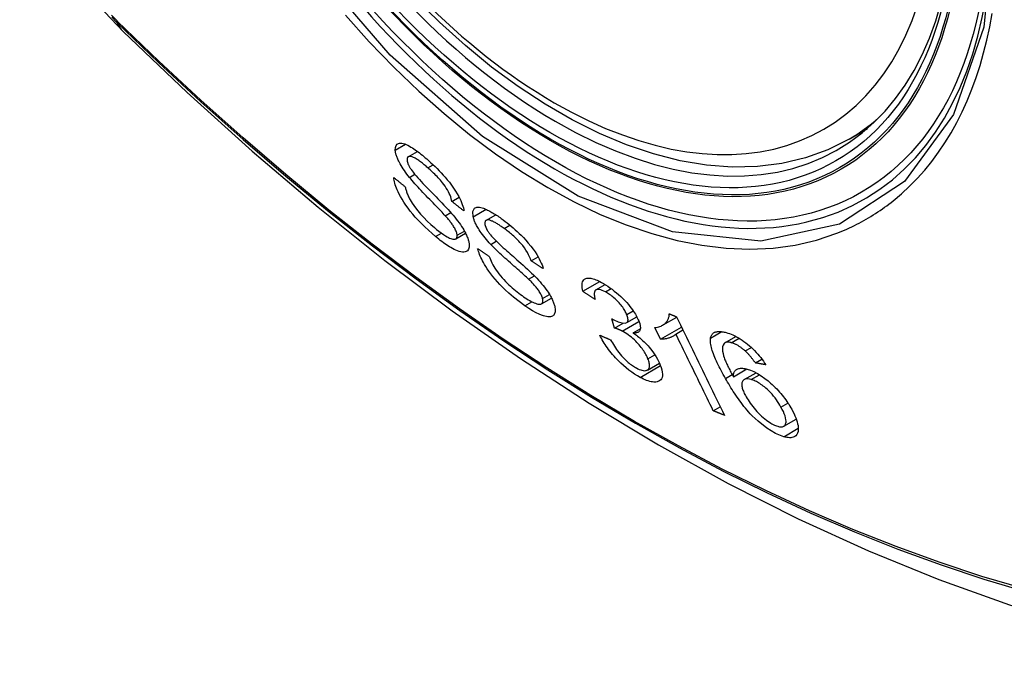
# Model space of a CAD drawing. Header units: inches. Extents: x 327.4 to 387.5, y 121.2 to 187.
# Tile 2 of 67: x 376.712 to 377.263, y 136.198 to 136.555. Entities that reach past the tile are written whole.
import ezdxf

# ---------------------------------------------------------------- set-up
doc = ezdxf.new("R2010")
doc.units = ezdxf.units.IN
doc.header["$MEASUREMENT"] = 0
doc.layers.add('Visible Edges(ANSI)', color=7, linetype='Continuous', lineweight=25)
doc.layers.add('Visible Tangent Edges(ANSI)', color=7, linetype='Continuous', lineweight=25)

msp = doc.modelspace()

# ---------------------------------------------------------------- linework, layer by layer
at = {"layer": 'Visible Edges(ANSI)'}
for p, q in [((377.1762, 136.48837), (377.18647, 136.4943)), ((376.92961, 136.4785), (376.93477, 136.48148)), ((376.95408, 136.45348), (376.95814, 136.45583)), ((376.95029, 136.44554), (376.95341, 136.44734)), ((376.97311, 136.44293), (376.97857, 136.44608)), ((376.95622, 136.43259), (376.96169, 136.43575)), ((376.99841, 136.42027), (377.00227, 136.4225)), ((376.99691, 136.41007), (377.00017, 136.41195)), ((377.02734, 136.40325), (377.03677, 136.40869)), ((377.03464, 136.404), (377.03983, 136.40699)), ((377.00413, 136.39625), (377.00976, 136.3995)), ((377.04506, 136.38273), (377.04348, 136.38794)), ((377.05182, 136.38572), (377.0575, 136.389)), ((377.07189, 136.38427), (377.07979, 136.38883)), ((377.04506, 136.38273), (377.0498, 136.38547)), ((377.05552, 136.37995), (377.05942, 136.3822)), ((377.07073, 136.37642), (377.06753, 136.38293)), ((377.07073, 136.37642), (377.08252, 136.38322)), ((377.0793, 136.37937), (377.08327, 136.38167)), ((377.10679, 136.37447), (377.11295, 136.37803)), ((377.11812, 136.36988), (377.12153, 136.37185)), ((377.12382, 136.3632), (377.12743, 136.36528)), ((377.06341, 136.35923), (377.07011, 136.3631)), ((377.1115, 136.35548), (377.11902, 136.35982)), ((377.11751, 136.35388), (377.12417, 136.35772)), ((377.10025, 136.33645), (377.10416, 136.33871)), ((377.13965, 136.32781), (377.14665, 136.33185))]:
    msp.add_line(p, q, dxfattribs=at)
at = {"layer": 'Visible Edges(ANSI)', "flags": 128}
for points in [[(376.71234, 136.64871), (376.71657, 136.63442), (376.72172, 136.6207), (376.7277, 136.60749), (376.7345, 136.59477), (376.74212, 136.58252), (376.75056, 136.57073), (376.75987, 136.55942), (376.77013, 136.5486)], [(377.1762, 136.48837), (377.16433, 136.48243), (377.15177, 136.47789), (377.1386, 136.47475), (377.12493, 136.47304), (377.11084, 136.47274), (377.09641, 136.47383), (377.0817, 136.47629), (377.06678, 136.48007), (377.05171, 136.48515), (377.03656, 136.4915), (377.02138, 136.49906), (377.00623, 136.50781), (376.99118, 136.51769), (376.97628, 136.52865), (376.96159, 136.54066), (376.94717, 136.55365), (376.93309, 136.56755)], [(376.77013, 136.5486), (376.80594, 136.51445), (376.84231, 136.48168), (376.87919, 136.45036), (376.91653, 136.42055), (376.9543, 136.39229), (376.99243, 136.36563), (377.03089, 136.34062), (377.06962, 136.31732), (377.10859, 136.29576), (377.14776, 136.27601), (377.18707, 136.2581), (377.22648, 136.24209), (377.26596, 136.22803), (377.30545, 136.21596), (377.34492, 136.20595), (377.3843, 136.19804)], [(376.92239, 136.48223), (376.92245, 136.48371), (376.92285, 136.48486), (376.92347, 136.48559), (376.92415, 136.48596), (376.92474, 136.48611), (376.92537, 136.48615), (376.92607, 136.48609), (376.92683, 136.48592), (376.92766, 136.48565), (376.92853, 136.4853), (376.9294, 136.48488), (376.93028, 136.48441), (376.93115, 136.48391), (376.93199, 136.48339), (376.93279, 136.48286), (376.93357, 136.48233), (376.93435, 136.48178), (376.93514, 136.4812), (376.93594, 136.48059), (376.93674, 136.47996), (376.93755, 136.47931), (376.93836, 136.47864), (376.93918, 136.47795), (376.94, 136.47725)], [(376.93032, 136.46695), (376.92958, 136.46789), (376.92885, 136.46883), (376.92815, 136.46978), (376.92747, 136.47074), (376.92682, 136.47169), (376.92621, 136.47264), (376.92563, 136.47358), (376.92513, 136.47445), (376.9247, 136.47524), (376.92433, 136.47596), (376.92402, 136.4766), (376.92377, 136.47718), (376.92355, 136.47768), (376.92337, 136.47816), (376.9232, 136.47862), (376.92305, 136.47906), (376.92291, 136.4795), (376.92279, 136.47992), (376.92268, 136.48034), (376.9226, 136.48074), (376.92252, 136.48113), (376.92247, 136.4815), (376.92242, 136.48187), (376.92239, 136.48223)], [(376.94061, 136.4723), (376.9401, 136.47274), (376.93958, 136.47318), (376.93907, 136.47361), (376.93856, 136.47404), (376.93805, 136.47445), (376.93754, 136.47486), (376.93703, 136.47525), (376.93653, 136.47564), (376.93603, 136.47601), (376.93553, 136.47637), (376.93504, 136.47671), (376.93455, 136.47703), (376.93407, 136.47734), (376.9336, 136.47762), (376.93313, 136.47788), (376.93257, 136.47815), (376.93193, 136.47841), (376.93125, 136.4786), (376.93056, 136.4787), (376.92996, 136.47864), (376.92949, 136.47842), (376.92916, 136.47803), (376.92899, 136.47748), (376.92897, 136.47677)], [(376.92897, 136.47677), (376.92899, 136.4766), (376.92901, 136.47642), (376.92903, 136.47624), (376.92907, 136.47605), (376.92911, 136.47586), (376.92915, 136.47566), (376.92921, 136.47545), (376.92927, 136.47524), (376.92934, 136.47503), (376.92942, 136.47481), (376.9295, 136.47459), (376.92959, 136.47436), (376.92969, 136.47413), (376.9298, 136.47389), (376.92992, 136.47365), (376.93004, 136.47341), (376.93016, 136.47316), (376.9303, 136.47291), (376.93044, 136.47266), (376.93059, 136.47241), (376.93074, 136.47216), (376.9309, 136.4719), (376.93106, 136.47164), (376.93123, 136.47138)], [(376.94, 136.47725), (376.94116, 136.47622), (376.94232, 136.47517), (376.94347, 136.47409), (376.94463, 136.47298), (376.94578, 136.47185), (376.94692, 136.47068), (376.94805, 136.4695), (376.94917, 136.46828), (376.95028, 136.46703), (376.95143, 136.46567), (376.95263, 136.4642), (376.95384, 136.46263), (376.95504, 136.46096), (376.95614, 136.45929), (376.95708, 136.45775), (376.95787, 136.45635), (376.95852, 136.45508), (376.95905, 136.45394), (376.95951, 136.45287), (376.95989, 136.45184), (376.96021, 136.45086), (376.96046, 136.44993), (376.96065, 136.44903), (376.96078, 136.44818)], [(376.93123, 136.47138), (376.93177, 136.47063), (376.93243, 136.46978), (376.9332, 136.46884), (376.93406, 136.46783), (376.93499, 136.46677), (376.93596, 136.4657), (376.93694, 136.46464), (376.93789, 136.46362), (376.93882, 136.46264), (376.93972, 136.46169), (376.94061, 136.46077), (376.9415, 136.45985), (376.9424, 136.45893), (376.94331, 136.458), (376.94425, 136.45704), (376.94522, 136.45604), (376.94624, 136.45499), (376.94731, 136.45389), (376.94843, 136.45271), (376.9496, 136.45149), (376.95076, 136.45025), (376.9519, 136.44903), (376.95296, 136.44786), (376.95391, 136.44677)], [(376.95408, 136.45348), (376.95391, 136.45428), (376.95368, 136.45512), (376.95339, 136.45601), (376.95304, 136.45693), (376.95262, 136.4579), (376.95212, 136.4589), (376.95156, 136.45992), (376.95092, 136.46098), (376.95022, 136.46203), (376.94953, 136.463), (376.94886, 136.46388), (376.94823, 136.46466), (376.94763, 136.46537), (376.94702, 136.46606), (376.9464, 136.46674), (376.94577, 136.46742), (376.94513, 136.46807), (376.94448, 136.46872), (376.94384, 136.46935), (376.9432, 136.46996), (376.94255, 136.47056), (376.9419, 136.47115), (376.94125, 136.47173), (376.94061, 136.4723)], [(376.94492, 136.43389), (376.94294, 136.43559), (376.94096, 136.43737), (376.93898, 136.43922), (376.93703, 136.44113), (376.93521, 136.44302), (376.9336, 136.44478), (376.93216, 136.44645), (376.9308, 136.4481), (376.92951, 136.44978), (376.92829, 136.45147), (376.92716, 136.45316), (376.92616, 136.45476), (376.92531, 136.45625), (376.92458, 136.45761), (376.92398, 136.45883), (376.92349, 136.45991), (376.92308, 136.4609), (376.92271, 136.46185), (376.9224, 136.46277), (376.92213, 136.46366), (376.9219, 136.46452), (376.92173, 136.46535), (376.92159, 136.46614), (376.9215, 136.46691)], [(376.9215, 136.46691), (376.92177, 136.46669), (376.92204, 136.46647), (376.92231, 136.46625), (376.92258, 136.46603), (376.92285, 136.46581), (376.92312, 136.46559), (376.92339, 136.46537), (376.92366, 136.46515), (376.92393, 136.46493), (376.9242, 136.46471), (376.92448, 136.46449), (376.92475, 136.46427), (376.92502, 136.46405), (376.92529, 136.46383), (376.92556, 136.46361), (376.92583, 136.4634), (376.9261, 136.46318), (376.92637, 136.46296), (376.92664, 136.46274), (376.92692, 136.46252), (376.92719, 136.4623), (376.92746, 136.46208), (376.92773, 136.46186), (376.928, 136.46164)], [(376.95029, 136.44554), (376.94978, 136.4461), (376.94919, 136.44674), (376.94854, 136.44744), (376.94782, 136.44819), (376.94705, 136.449), (376.94623, 136.44985), (376.94536, 136.45075), (376.94447, 136.45167), (376.94354, 136.45263), (376.9426, 136.4536), (376.94164, 136.45459), (376.94068, 136.45559), (376.93971, 136.45659), (376.93875, 136.45759), (376.93781, 136.45858), (376.93689, 136.45956), (376.936, 136.46051), (376.93514, 136.46144), (376.93427, 136.46238), (376.93341, 136.46333), (376.93258, 136.46428), (376.93177, 136.46521), (376.93102, 136.4661), (376.93032, 136.46695)], [(376.928, 136.46164), (376.9281, 136.46119), (376.9282, 136.46073), (376.92832, 136.46026), (376.92845, 136.45978), (376.9286, 136.45929), (376.92876, 136.45879), (376.92893, 136.45828), (376.92913, 136.45776), (376.92934, 136.45723), (376.92957, 136.45669), (376.92982, 136.45614), (376.93009, 136.45558), (376.93038, 136.455), (376.93073, 136.45436), (376.93121, 136.45353), (376.93185, 136.45252), (376.93268, 136.4513), (376.93372, 136.4499), (376.93501, 136.44827), (376.93656, 136.44645), (376.93835, 136.44449), (376.9403, 136.44252), (376.94226, 136.44067), (376.94425, 136.43893)], [(376.96078, 136.44818), (376.9605, 136.4484), (376.96022, 136.44862), (376.95994, 136.44884), (376.95966, 136.44906), (376.95938, 136.44928), (376.9591, 136.4495), (376.95883, 136.44972), (376.95855, 136.44995), (376.95827, 136.45017), (376.95799, 136.45039), (376.95771, 136.45061), (376.95743, 136.45083), (376.95715, 136.45105), (376.95687, 136.45127), (376.95659, 136.45149), (376.95631, 136.45171), (376.95603, 136.45193), (376.95575, 136.45215), (376.95547, 136.45237), (376.9552, 136.45259), (376.95492, 136.45282), (376.95464, 136.45304), (376.95436, 136.45326), (376.95408, 136.45348)], [(376.95391, 136.44677), (376.95478, 136.44575), (376.95563, 136.44471), (376.95646, 136.44367), (376.95727, 136.44263), (376.95805, 136.44158), (376.95879, 136.44053), (376.9595, 136.43949), (376.96014, 136.4385), (376.96069, 136.43758), (376.96117, 136.43674), (376.96158, 136.43598), (376.96192, 136.43529), (376.96222, 136.43467), (376.96246, 136.4341), (376.96269, 136.43356), (376.96289, 136.43304), (376.96307, 136.43253), (376.96322, 136.43203), (376.96336, 136.43155), (376.96348, 136.43108), (376.96358, 136.43062), (376.96365, 136.43018), (376.96371, 136.42976), (376.96376, 136.42934)], [(376.96596, 136.44494), (376.96574, 136.44792), (376.96668, 136.44976), (376.96792, 136.45033), (376.96869, 136.45039), (376.96947, 136.45033), (376.97025, 136.45017), (376.97101, 136.44996), (376.9717, 136.44972), (376.97231, 136.44948), (376.97288, 136.44924), (376.97345, 136.44898), (376.97403, 136.4487), (376.97462, 136.44841), (376.97522, 136.44809), (376.97583, 136.44775), (376.97645, 136.44739), (376.97708, 136.44702), (376.97772, 136.44663), (376.97836, 136.44622), (376.97901, 136.4458), (376.97966, 136.44536), (376.98032, 136.44491), (376.98098, 136.44445), (376.98164, 136.44397)], [(376.95697, 136.43459), (376.95693, 136.435), (376.95685, 136.43543), (376.95673, 136.4359), (376.95658, 136.43638), (376.95639, 136.4369), (376.95616, 136.43743), (376.9559, 136.43798), (376.95562, 136.43851), (376.95533, 136.43902), (376.95504, 136.4395), (376.95474, 136.43997), (376.95444, 136.44041), (376.95414, 136.44084), (376.95383, 136.44127), (376.9535, 136.44171), (376.95317, 136.44214), (376.95282, 136.44257), (376.95247, 136.44301), (376.95212, 136.44344), (376.95175, 136.44387), (376.95139, 136.44429), (376.95102, 136.44471), (376.95065, 136.44513), (376.95029, 136.44554)], [(376.97578, 136.42949), (376.97496, 136.43037), (376.97415, 136.43127), (376.97336, 136.43218), (376.9726, 136.4331), (376.97186, 136.43402), (376.97114, 136.43495), (376.97047, 136.43588), (376.96986, 136.43675), (376.96933, 136.43755), (376.96888, 136.43828), (376.96849, 136.43895), (376.96815, 136.43953), (376.96787, 136.44005), (376.96762, 136.44055), (376.96738, 136.44103), (376.96716, 136.4415), (376.96696, 136.44196), (376.96677, 136.44241), (376.9666, 136.44286), (376.96644, 136.44329), (376.9663, 136.44372), (376.96617, 136.44414), (376.96606, 136.44454), (376.96596, 136.44494)], [(376.9832, 136.43842), (376.98273, 136.43876), (376.98226, 136.43909), (376.9818, 136.43941), (376.98133, 136.43973), (376.98087, 136.44004), (376.98041, 136.44034), (376.97996, 136.44064), (376.9795, 136.44092), (376.97905, 136.4412), (376.97861, 136.44146), (376.97817, 136.44171), (376.97773, 136.44195), (376.97731, 136.44217), (376.97689, 136.44238), (376.97648, 136.44256), (376.97609, 136.44273), (376.9757, 136.44287), (376.97532, 136.44299), (376.97469, 136.44313), (376.97386, 136.44315), (376.9731, 136.44293), (376.97261, 136.4424), (376.97243, 136.44156), (376.97257, 136.44043)], [(376.98164, 136.44397), (376.98275, 136.44316), (376.98385, 136.44233), (376.98497, 136.44146), (376.98608, 136.44057), (376.9872, 136.43965), (376.98832, 136.43869), (376.98943, 136.43771), (376.99054, 136.4367), (376.99165, 136.43566), (376.99277, 136.43456), (376.99402, 136.43329), (376.99537, 136.43185), (376.99677, 136.43024), (376.9982, 136.42851), (376.99947, 136.42683), (377.00056, 136.42527), (377.00148, 136.42383), (377.00225, 136.42254), (377.00292, 136.42134), (377.0035, 136.42018), (377.00402, 136.41906), (377.00446, 136.41797), (377.00483, 136.41693), (377.00513, 136.41592)], [(376.94425, 136.43893), (376.94552, 136.43787), (376.94679, 136.43687), (376.94804, 136.43593), (376.94928, 136.43506), (376.9504, 136.43434), (376.95135, 136.43378), (376.95215, 136.43335), (376.95281, 136.43304), (376.95343, 136.43278), (376.95402, 136.43257), (376.95457, 136.43243), (376.95508, 136.43236), (376.95553, 136.43237), (376.95589, 136.43245), (376.95618, 136.43257), (376.9564, 136.43272), (376.95657, 136.43287), (376.9567, 136.43305), (376.95681, 136.43325), (376.95689, 136.43347), (376.95694, 136.43372), (376.95698, 136.43398), (376.95699, 136.43427), (376.95697, 136.43459)], [(376.97257, 136.44043), (376.97262, 136.44024), (376.97267, 136.44004), (376.97273, 136.43984), (376.9728, 136.43963), (376.97288, 136.43942), (376.97296, 136.43921), (376.97305, 136.43899), (376.97314, 136.43876), (376.97324, 136.43854), (376.97335, 136.4383), (376.97347, 136.43807), (376.9736, 136.43783), (376.97373, 136.43759), (376.97387, 136.43734), (376.97401, 136.4371), (376.97417, 136.43685), (376.97432, 136.4366), (376.97449, 136.43635), (376.97466, 136.4361), (376.97483, 136.43585), (376.97501, 136.4356), (376.9752, 136.43535), (376.97539, 136.4351), (376.97559, 136.43484)], [(376.99841, 136.42027), (376.99801, 136.42137), (376.99753, 136.42253), (376.99695, 136.42373), (376.99627, 136.42497), (376.99549, 136.42625), (376.9946, 136.42756), (376.99367, 136.42878), (376.99283, 136.42981), (376.99213, 136.43062), (376.99156, 136.43124), (376.99098, 136.43184), (376.9904, 136.43242), (376.98981, 136.433), (376.98921, 136.43355), (376.98861, 136.4341), (376.98801, 136.43463), (376.9874, 136.43515), (376.9868, 136.43565), (376.98619, 136.43615), (376.98559, 136.43663), (376.98499, 136.43709), (376.98439, 136.43755), (376.98379, 136.43799), (376.9832, 136.43842)], [(376.96376, 136.42934), (376.96373, 136.4279), (376.96339, 136.42674), (376.96279, 136.42594), (376.96209, 136.42547), (376.96144, 136.42524), (376.96075, 136.42515), (376.95998, 136.42516), (376.95913, 136.42529), (376.9582, 136.42552), (376.95724, 136.42585), (376.95627, 136.42625), (376.95532, 136.4267), (376.95439, 136.42718), (376.95351, 136.42767), (376.95268, 136.42816), (376.95185, 136.42868), (376.95101, 136.42924), (376.95015, 136.42982), (376.94929, 136.43044), (376.94842, 136.43108), (376.94755, 136.43175), (376.94668, 136.43244), (376.9458, 136.43315), (376.94492, 136.43389)], [(376.97559, 136.43484), (376.97621, 136.4341), (376.97695, 136.43328), (376.9778, 136.43239), (376.97875, 136.43144), (376.97976, 136.43047), (376.98079, 136.42949), (376.98182, 136.42854), (376.98282, 136.42763), (376.98378, 136.42676), (376.98471, 136.42592), (376.98564, 136.4251), (376.98657, 136.42428), (376.98751, 136.42346), (376.98846, 136.42263), (376.98945, 136.42177), (376.99047, 136.42087), (376.99154, 136.41993), (376.99267, 136.41893), (376.99387, 136.41787), (376.9951, 136.41676), (376.99633, 136.41563), (376.99753, 136.41452), (376.99866, 136.41345), (376.99967, 136.41246)], [(376.99488, 136.39518), (376.9917, 136.39752), (376.98859, 136.39998), (376.98596, 136.40222), (376.98386, 136.40415), (376.98223, 136.40573), (376.98087, 136.40714), (376.97954, 136.40857), (376.97826, 136.41004), (376.97703, 136.41153), (376.97586, 136.41305), (376.9748, 136.4145), (376.97386, 136.41586), (376.97304, 136.41713), (376.97233, 136.41829), (376.97173, 136.41934), (376.97121, 136.42029), (376.97074, 136.42121), (376.9703, 136.42211), (376.9699, 136.42299), (376.96954, 136.42385), (376.96922, 136.42469), (376.96894, 136.42551), (376.96868, 136.42631), (376.96847, 136.42709)], [(376.96847, 136.42709), (376.96874, 136.42691), (376.96901, 136.42673), (376.96928, 136.42655), (376.96955, 136.42637), (376.96982, 136.42618), (376.97009, 136.426), (376.97036, 136.42582), (376.97063, 136.42564), (376.9709, 136.42546), (376.97117, 136.42528), (376.97145, 136.4251), (376.97172, 136.42492), (376.97199, 136.42474), (376.97226, 136.42456), (376.97253, 136.42438), (376.9728, 136.4242), (376.97307, 136.42402), (376.97334, 136.42384), (376.97362, 136.42366), (376.97389, 136.42348), (376.97416, 136.4233), (376.97443, 136.42312), (376.9747, 136.42294), (376.97497, 136.42275)], [(376.99691, 136.41007), (376.99636, 136.41059), (376.99574, 136.41117), (376.99504, 136.4118), (376.99428, 136.41249), (376.99347, 136.41322), (376.9926, 136.41399), (376.99169, 136.4148), (376.99075, 136.41563), (376.98977, 136.41649), (376.98878, 136.41737), (376.98777, 136.41826), (376.98676, 136.41916), (376.98575, 136.42006), (376.98474, 136.42096), (376.98375, 136.42185), (376.98278, 136.42272), (376.98184, 136.42358), (376.98093, 136.42442), (376.98001, 136.42528), (376.9791, 136.42615), (376.9782, 136.42702), (376.97734, 136.42787), (376.97653, 136.42869), (376.97578, 136.42949)], [(376.97497, 136.42275), (376.97528, 136.42188), (376.97563, 136.42098), (376.97603, 136.42006), (376.97647, 136.4191), (376.97696, 136.41813), (376.97751, 136.41714), (376.97811, 136.41613), (376.97876, 136.41511), (376.97949, 136.41408), (376.9803, 136.413), (376.98119, 136.4119), (376.98213, 136.41081), (376.98308, 136.40976), (376.98403, 136.40876), (376.98497, 136.40781), (376.98589, 136.40692), (376.9868, 136.40606), (376.98772, 136.40523), (376.98864, 136.40443), (376.98957, 136.40366), (376.99049, 136.40291), (376.99142, 136.40218), (376.99235, 136.40149), (376.99327, 136.40083)], [(377.00513, 136.41592), (377.00485, 136.4161), (377.00457, 136.41628), (377.00429, 136.41646), (377.00401, 136.41664), (377.00373, 136.41682), (377.00345, 136.41701), (377.00317, 136.41719), (377.00289, 136.41737), (377.00261, 136.41755), (377.00233, 136.41773), (377.00205, 136.41791), (377.00177, 136.41809), (377.00149, 136.41827), (377.00121, 136.41846), (377.00093, 136.41864), (377.00065, 136.41882), (377.00037, 136.419), (377.00009, 136.41918), (376.99981, 136.41936), (376.99953, 136.41954), (376.99925, 136.41973), (376.99897, 136.41991), (376.99869, 136.42009), (376.99841, 136.42027)], [(377.00478, 136.39915), (377.00467, 136.39959), (377.00452, 136.40005), (377.00434, 136.40052), (377.00413, 136.40102), (377.00388, 136.40154), (377.0036, 136.40206), (377.00329, 136.40261), (377.00296, 136.40314), (377.00263, 136.40364), (377.00229, 136.40413), (377.00195, 136.40459), (377.0016, 136.40504), (377.00125, 136.40548), (377.00089, 136.40591), (377.00052, 136.40634), (377.00014, 136.40677), (376.99975, 136.4072), (376.99935, 136.40762), (376.99895, 136.40804), (376.99854, 136.40846), (376.99813, 136.40887), (376.99772, 136.40928), (376.99731, 136.40968), (376.99691, 136.41007)], [(376.99967, 136.41246), (377.00062, 136.4115), (377.00155, 136.41052), (377.00246, 136.40953), (377.00336, 136.40853), (377.00423, 136.40752), (377.00508, 136.4065), (377.00589, 136.40548), (377.00663, 136.40448), (377.00729, 136.40356), (377.00787, 136.40271), (377.00837, 136.40193), (377.0088, 136.40122), (377.00917, 136.40058), (377.0095, 136.4), (377.00979, 136.39943), (377.01007, 136.39888), (377.01032, 136.39834), (377.01056, 136.3978), (377.01077, 136.39728), (377.01096, 136.39678), (377.01114, 136.39628), (377.01129, 136.39579), (377.01143, 136.39531), (377.01155, 136.39485)], [(377.02734, 136.40325), (377.02712, 136.40428), (377.02696, 136.40526), (377.02687, 136.40619), (377.02687, 136.40706), (377.02696, 136.40785), (377.02715, 136.40856), (377.02743, 136.40916), (377.02777, 136.40963), (377.02816, 136.40998), (377.02857, 136.41024), (377.029, 136.41041), (377.02946, 136.41054), (377.02995, 136.41061), (377.03049, 136.41063), (377.03107, 136.4106), (377.03168, 136.41052), (377.03234, 136.41039), (377.03302, 136.41021), (377.03373, 136.40998), (377.03447, 136.40971), (377.03524, 136.4094), (377.03603, 136.40905), (377.03683, 136.40866), (377.03766, 136.40823)], [(377.03766, 136.40823), (377.03882, 136.40759), (377.04001, 136.40688), (377.04122, 136.40611), (377.04244, 136.40527), (377.04366, 136.40438), (377.0449, 136.40342), (377.04612, 136.40242), (377.04733, 136.40138), (377.04851, 136.4003), (377.04966, 136.39919), (377.05078, 136.39805), (377.05184, 136.3969), (377.05279, 136.39579), (377.05365, 136.39475), (377.0544, 136.39377), (377.05507, 136.39286), (377.05565, 136.39202), (377.05619, 136.39122), (377.05668, 136.39042), (377.05714, 136.38964), (377.05756, 136.38888), (377.05794, 136.38813), (377.05829, 136.38739), (377.0586, 136.38666)], [(377.0342, 136.39864), (377.03392, 136.39883), (377.03363, 136.39902), (377.03335, 136.39921), (377.03306, 136.3994), (377.03277, 136.3996), (377.03249, 136.39979), (377.0322, 136.39998), (377.03191, 136.40017), (377.03163, 136.40036), (377.03134, 136.40056), (377.03106, 136.40075), (377.03077, 136.40094), (377.03048, 136.40113), (377.0302, 136.40132), (377.02991, 136.40152), (377.02963, 136.40171), (377.02934, 136.4019), (377.02905, 136.40209), (377.02877, 136.40228), (377.02848, 136.40248), (377.0282, 136.40267), (377.02791, 136.40286), (377.02763, 136.40305), (377.02734, 136.40325)], [(377.03989, 136.40295), (377.03899, 136.4034), (377.03813, 136.40377), (377.03732, 136.40404), (377.03659, 136.40421), (377.03592, 136.40428), (377.03537, 136.40425), (377.03495, 136.40414), (377.03464, 136.404), (377.03441, 136.40384), (377.03422, 136.40365), (377.03406, 136.40343), (377.03393, 136.40318), (377.03383, 136.4029), (377.03376, 136.4026), (377.03371, 136.40228), (377.03369, 136.40193), (377.03369, 136.40157), (377.03371, 136.40119), (377.03375, 136.40079), (377.03381, 136.40038), (377.03389, 136.39996), (377.03398, 136.39952), (377.03409, 136.39908), (377.0342, 136.39864)], [(377.05183, 136.39028), (377.0516, 136.39082), (377.05134, 136.39137), (377.05105, 136.39194), (377.05073, 136.39252), (377.05038, 136.39311), (377.04999, 136.39371), (377.04958, 136.3943), (377.04914, 136.39491), (377.04867, 136.39551), (377.04817, 136.39612), (377.04763, 136.39673), (377.04708, 136.39734), (377.0465, 136.39794), (377.04592, 136.39852), (377.04532, 136.39908), (377.04472, 136.39961), (377.04411, 136.40012), (377.0435, 136.40061), (377.04288, 136.40107), (377.04227, 136.40151), (377.04166, 136.40191), (377.04106, 136.40228), (377.04047, 136.40263), (377.03989, 136.40295)], [(376.99327, 136.40083), (376.99415, 136.40021), (376.99503, 136.39961), (376.9959, 136.39905), (376.99676, 136.39853), (376.9976, 136.39804), (376.99843, 136.39759), (376.99924, 136.39719), (377.00002, 136.39684), (377.00077, 136.39654), (377.00148, 136.3963), (377.00215, 136.39613), (377.00277, 136.39604), (377.00333, 136.39603), (377.00381, 136.39611), (377.00418, 136.39627), (377.00445, 136.39649), (377.00465, 136.39675), (377.00479, 136.39701), (377.00488, 136.39729), (377.00493, 136.3976), (377.00495, 136.39795), (377.00493, 136.39832), (377.00487, 136.39872), (377.00478, 136.39915)], [(377.01155, 136.39485), (377.0117, 136.39414), (377.0118, 136.39347), (377.01185, 136.39284), (377.01184, 136.39226), (377.01178, 136.39171), (377.01167, 136.39122), (377.01151, 136.39077), (377.0113, 136.39036), (377.01104, 136.39), (377.0107, 136.38967), (377.0103, 136.38938), (377.0098, 136.38916), (377.00921, 136.389), (377.00853, 136.38894), (377.00779, 136.38896), (377.00698, 136.38907), (377.00612, 136.38926), (377.00521, 136.38952), (377.00416, 136.38989), (377.00281, 136.39046), (377.00111, 136.39129), (376.99911, 136.39241), (376.99702, 136.39372), (376.99488, 136.39518)], [(377.04348, 136.38794), (377.04352, 136.38791), (377.04357, 136.38788), (377.04361, 136.38786), (377.04366, 136.38783), (377.0437, 136.3878), (377.04375, 136.38777), (377.0438, 136.38774), (377.04384, 136.38772), (377.04389, 136.38769), (377.04393, 136.38766), (377.04398, 136.38763), (377.04403, 136.38761), (377.04407, 136.38758), (377.04412, 136.38755), (377.04416, 136.38753), (377.0442, 136.3875), (377.04425, 136.38748), (377.04429, 136.38745), (377.04433, 136.38743), (377.04438, 136.3874), (377.04442, 136.38738), (377.04446, 136.38735), (377.04451, 136.38733), (377.04455, 136.38731)], [(377.04455, 136.38731), (377.04706, 136.38615), (377.04925, 136.38554), (377.05098, 136.38548), (377.05184, 136.38574), (377.05207, 136.38591), (377.05218, 136.38603), (377.05228, 136.38616), (377.05237, 136.38632), (377.05244, 136.38648), (377.0525, 136.38666), (377.05254, 136.38685), (377.05256, 136.38706), (377.05257, 136.38728), (377.05256, 136.38751), (377.05254, 136.38775), (377.05251, 136.388), (377.05246, 136.38826), (377.05241, 136.38853), (377.05233, 136.3888), (377.05225, 136.38909), (377.05216, 136.38938), (377.05206, 136.38967), (377.05195, 136.38997), (377.05183, 136.39028)], [(377.0586, 136.38666), (377.05878, 136.38619), (377.05894, 136.38573), (377.05909, 136.38528), (377.05921, 136.38484), (377.05931, 136.38442), (377.05938, 136.38401), (377.05944, 136.38362), (377.05947, 136.38324), (377.05948, 136.38288), (377.05946, 136.38254), (377.05942, 136.38221), (377.05936, 136.38188), (377.05926, 136.38156), (377.05912, 136.38126), (377.05894, 136.38097), (377.05872, 136.38071), (377.05844, 136.38047), (377.05812, 136.38028), (377.05777, 136.38013), (377.05738, 136.38002), (377.05696, 136.37995), (377.05651, 136.37992), (377.05603, 136.37992), (377.05552, 136.37995)], [(377.06753, 136.38293), (377.06834, 136.38305), (377.06909, 136.3832), (377.06979, 136.38338), (377.07043, 136.38359), (377.07102, 136.38382), (377.07155, 136.38408), (377.07205, 136.38435), (377.07249, 136.38464), (377.0729, 136.38494), (377.07327, 136.38526), (377.0736, 136.38558), (377.07389, 136.38591), (377.07416, 136.38624), (377.0744, 136.38657), (377.07461, 136.3869), (377.07481, 136.38724), (377.07499, 136.3876), (377.07515, 136.38797), (377.07529, 136.38837), (377.07541, 136.38878), (377.0755, 136.38922), (377.07556, 136.38968), (377.0756, 136.39015), (377.0756, 136.39065)], [(377.0756, 136.39065), (377.07577, 136.39058), (377.07594, 136.39051), (377.07611, 136.39045), (377.07628, 136.39038), (377.07645, 136.39031), (377.07663, 136.39024), (377.0768, 136.39017), (377.07697, 136.3901), (377.07714, 136.39004), (377.07731, 136.38997), (377.07748, 136.3899), (377.07765, 136.38983), (377.07782, 136.38976), (377.07799, 136.3897), (377.07816, 136.38963), (377.07833, 136.38956), (377.0785, 136.38949), (377.07868, 136.38942), (377.07885, 136.38936), (377.07902, 136.38929), (377.07919, 136.38922), (377.07936, 136.38915), (377.07953, 136.38908), (377.0797, 136.38902)], [(377.0797, 136.38902), (377.08081, 136.38673), (377.08192, 136.38444), (377.08304, 136.38215), (377.08415, 136.37985), (377.08527, 136.37755), (377.08639, 136.37525), (377.08751, 136.37294), (377.08863, 136.37063), (377.08976, 136.36832), (377.09088, 136.36601), (377.092, 136.3637), (377.09313, 136.36139), (377.09425, 136.35908), (377.09537, 136.35677), (377.0965, 136.35446), (377.09762, 136.35216), (377.09874, 136.34985), (377.09986, 136.34756), (377.10097, 136.34526), (377.10209, 136.34297), (377.1032, 136.34069), (377.10431, 136.33841), (377.10541, 136.33614), (377.10652, 136.33387)], [(377.04929, 136.38103), (377.04911, 136.38113), (377.04892, 136.38122), (377.04874, 136.38131), (377.04856, 136.3814), (377.04838, 136.38148), (377.04819, 136.38157), (377.04801, 136.38165), (377.04783, 136.38172), (377.04765, 136.3818), (377.04747, 136.38188), (377.04729, 136.38195), (377.04711, 136.38202), (377.04693, 136.38209), (377.04676, 136.38215), (377.04658, 136.38222), (377.0464, 136.38228), (377.04623, 136.38234), (377.04606, 136.3824), (377.04588, 136.38246), (377.04571, 136.38252), (377.04555, 136.38257), (377.04538, 136.38263), (377.04522, 136.38268), (377.04506, 136.38273)], [(377.06371, 136.36549), (377.06346, 136.36608), (377.06318, 136.36669), (377.06288, 136.36731), (377.06254, 136.36794), (377.06218, 136.36858), (377.06178, 136.36923), (377.06135, 136.3699), (377.06089, 136.37057), (377.0604, 136.37124), (377.05989, 136.37191), (377.05935, 136.37257), (377.05879, 136.37324), (377.0582, 136.3739), (377.05757, 136.37458), (377.05687, 136.3753), (377.05611, 136.37604), (377.05528, 136.3768), (377.05442, 136.37755), (377.05356, 136.37825), (377.05269, 136.3789), (377.05182, 136.37951), (377.05096, 136.38007), (377.05012, 136.38057), (377.04929, 136.38103)], [(377.0987, 136.37704), (377.09878, 136.37745), (377.09889, 136.37784), (377.09902, 136.37821), (377.09917, 136.37856), (377.09935, 136.37888), (377.09956, 136.37919), (377.09979, 136.37947), (377.10005, 136.37972), (377.10034, 136.37995), (377.10065, 136.38015), (377.10099, 136.38032), (377.10136, 136.38047), (377.10175, 136.38059), (377.10217, 136.38068), (377.10261, 136.38074), (377.10308, 136.38078), (377.10356, 136.38079), (377.10406, 136.38078), (377.10459, 136.38073), (377.10513, 136.38067), (377.10569, 136.38058), (377.10626, 136.38047), (377.10685, 136.38034), (377.10745, 136.38019)], [(377.05933, 136.35514), (377.05781, 136.35599), (377.05625, 136.35694), (377.05467, 136.358), (377.05307, 136.35917), (377.05148, 136.36043), (377.04996, 136.36173), (377.0486, 136.36298), (377.04742, 136.36413), (377.04641, 136.36515), (377.04556, 136.36606), (377.04474, 136.36697), (377.04395, 136.36788), (377.04318, 136.3688), (377.04244, 136.36972), (377.04172, 136.37065), (377.04103, 136.37158), (377.04038, 136.37251), (377.03977, 136.37343), (377.03918, 136.37433), (377.03864, 136.37523), (377.03813, 136.37612), (377.03764, 136.37699), (377.03719, 136.37786), (377.03677, 136.37871)], [(377.03677, 136.37871), (377.03703, 136.3786), (377.03728, 136.37849), (377.03753, 136.37838), (377.03778, 136.37827), (377.03804, 136.37816), (377.03829, 136.37805), (377.03854, 136.37794), (377.03879, 136.37783), (377.03905, 136.37772), (377.0393, 136.37762), (377.03955, 136.37751), (377.0398, 136.3774), (377.04006, 136.37729), (377.04031, 136.37718), (377.04056, 136.37707), (377.04082, 136.37696), (377.04107, 136.37685), (377.04132, 136.37674), (377.04157, 136.37663), (377.04183, 136.37652), (377.04208, 136.37641), (377.04233, 136.3763), (377.04259, 136.37619), (377.04284, 136.37608)], [(377.04284, 136.37608), (377.04332, 136.37523), (377.04382, 136.37436), (377.04435, 136.37347), (377.04491, 136.37258), (377.04549, 136.37169), (377.0461, 136.3708), (377.04674, 136.3699), (377.04741, 136.369), (377.04813, 136.36811), (377.04888, 136.36722), (377.04962, 136.3664), (377.05032, 136.36568), (377.05097, 136.36504), (377.05156, 136.36448), (377.05213, 136.36397), (377.0527, 136.36348), (377.05327, 136.36301), (377.05384, 136.36257), (377.05442, 136.36214), (377.05499, 136.36174), (377.05556, 136.36136), (377.05613, 136.36101), (377.05669, 136.36068), (377.05724, 136.36038)], [(377.05552, 136.37995), (377.05612, 136.37953), (377.05673, 136.37909), (377.05733, 136.37864), (377.05793, 136.37818), (377.05854, 136.3777), (377.05913, 136.3772), (377.05973, 136.37669), (377.06033, 136.37616), (377.06092, 136.37562), (377.0615, 136.37507), (377.06207, 136.3745), (377.06263, 136.37393), (377.06318, 136.37335), (377.06374, 136.37273), (377.0644, 136.37197), (377.06514, 136.37108), (377.06593, 136.37007), (377.06676, 136.36894), (377.06758, 136.36773), (377.06832, 136.36653), (377.06899, 136.36536), (377.06959, 136.36421), (377.07012, 136.36309), (377.07058, 136.362)], [(377.0793, 136.37937), (377.07913, 136.37918), (377.07894, 136.37899), (377.07875, 136.37881), (377.07854, 136.37864), (377.07833, 136.37848), (377.07811, 136.37833), (377.07788, 136.37818), (377.07764, 136.37804), (377.0774, 136.37791), (377.07715, 136.37779), (377.0769, 136.37767), (377.07664, 136.37756), (377.07638, 136.37746), (377.07612, 136.37736), (377.07581, 136.37725), (377.07544, 136.37713), (377.07501, 136.377), (377.07453, 136.37687), (377.07399, 136.37675), (377.07341, 136.37663), (377.07279, 136.37654), (377.07213, 136.37647), (377.07144, 136.37642), (377.07073, 136.37642)], [(377.10025, 136.33645), (377.09938, 136.33823), (377.09851, 136.34), (377.09764, 136.34178), (377.09677, 136.34357), (377.0959, 136.34535), (377.09503, 136.34714), (377.09416, 136.34893), (377.09328, 136.35072), (377.09241, 136.35251), (377.09153, 136.3543), (377.09066, 136.3561), (377.08978, 136.35789), (377.08891, 136.35969), (377.08803, 136.36148), (377.08715, 136.36327), (377.08628, 136.36507), (377.0854, 136.36686), (377.08453, 136.36865), (377.08366, 136.37044), (377.08278, 136.37223), (377.08191, 136.37402), (377.08104, 136.37581), (377.08017, 136.37759), (377.0793, 136.37937)], [(377.1071, 136.35448), (377.10647, 136.35559), (377.10585, 136.3567), (377.10525, 136.35781), (377.10467, 136.35891), (377.1041, 136.36), (377.10355, 136.36108), (377.10302, 136.36215), (377.10251, 136.3632), (377.10203, 136.36424), (377.10157, 136.36526), (377.10114, 136.36627), (377.10074, 136.36725), (377.10037, 136.36821), (377.10002, 136.36915), (377.09971, 136.37006), (377.09944, 136.37095), (377.0992, 136.37181), (377.099, 136.37264), (377.09884, 136.37345), (377.09872, 136.37423), (377.09864, 136.37498), (377.09861, 136.37571), (377.09863, 136.37639), (377.0987, 136.37704)], [(377.10745, 136.38019), (377.10835, 136.37993), (377.10928, 136.37962), (377.11024, 136.37927), (377.11122, 136.37886), (377.11222, 136.37839), (377.11324, 136.37787), (377.11427, 136.3773), (377.11531, 136.37667), (377.11634, 136.376), (377.11738, 136.37527), (377.11841, 136.3745), (377.11944, 136.37368), (377.12045, 136.37283), (377.12143, 136.37194), (377.12239, 136.37103), (377.12333, 136.37009), (377.12424, 136.36912), (377.12511, 136.36815), (377.12595, 136.36716), (377.12675, 136.36616), (377.12751, 136.36517), (377.12824, 136.36416), (377.12894, 136.36316), (377.1296, 136.36216)], [(377.10626, 136.37404), (377.10572, 136.37322), (377.10543, 136.37221), (377.10534, 136.37103), (377.10545, 136.36973), (377.10569, 136.36844), (377.106, 136.36726), (377.10632, 136.36628), (377.10657, 136.36556), (377.1068, 136.36498), (377.10704, 136.36439), (377.1073, 136.36378), (377.10757, 136.36316), (377.10786, 136.36254), (377.10815, 136.3619), (377.10846, 136.36126), (377.10878, 136.36062), (377.1091, 136.35997), (377.10943, 136.35932), (377.10977, 136.35867), (377.11011, 136.35802), (377.11046, 136.35738), (377.1108, 136.35674), (377.11115, 136.3561), (377.1115, 136.35548)], [(377.11029, 136.37453), (377.11007, 136.37459), (377.10984, 136.37464), (377.10962, 136.37469), (377.1094, 136.37473), (377.10919, 136.37477), (377.10898, 136.37479), (377.10878, 136.37481), (377.10858, 136.37482), (377.10839, 136.37483), (377.1082, 136.37483), (377.10802, 136.37482), (377.10784, 136.3748), (377.10767, 136.37478), (377.10751, 136.37475), (377.10736, 136.37471), (377.10721, 136.37466), (377.10706, 136.37461), (377.10693, 136.37455), (377.1068, 136.37448), (377.10668, 136.37441), (377.10656, 136.37432), (377.10645, 136.37424), (377.10635, 136.37414), (377.10626, 136.37404)], [(377.11812, 136.36988), (377.11779, 136.37017), (377.11746, 136.37045), (377.11713, 136.37072), (377.11679, 136.37099), (377.11645, 136.37126), (377.11611, 136.37151), (377.11577, 136.37176), (377.11543, 136.372), (377.1151, 136.37223), (377.11476, 136.37245), (377.11443, 136.37267), (377.11409, 136.37287), (377.11376, 136.37306), (377.11343, 136.37325), (377.1131, 136.37342), (377.11278, 136.37358), (377.11245, 136.37374), (377.11213, 136.37388), (377.11181, 136.37402), (377.1115, 136.37414), (377.11119, 136.37425), (377.11088, 136.37436), (377.11059, 136.37445), (377.11029, 136.37453)], [(377.12382, 136.3632), (377.12362, 136.36348), (377.12341, 136.36376), (377.1232, 136.36404), (377.12299, 136.36433), (377.12277, 136.36462), (377.12255, 136.36491), (377.12233, 136.3652), (377.1221, 136.36548), (377.12188, 136.36577), (377.12164, 136.36606), (377.12141, 136.36635), (377.12118, 136.36663), (377.12094, 136.36692), (377.1207, 136.3672), (377.12046, 136.36748), (377.12021, 136.36775), (377.11997, 136.36802), (377.11972, 136.3683), (377.11946, 136.36857), (377.1192, 136.36884), (377.11893, 136.36911), (377.11867, 136.36937), (377.11839, 136.36963), (377.11812, 136.36988)], [(377.05724, 136.36038), (377.05808, 136.35996), (377.05888, 136.3596), (377.05966, 136.3593), (377.06038, 136.35908), (377.06106, 136.35894), (377.06168, 136.35887), (377.06225, 136.35888), (377.06275, 136.35897), (377.06317, 136.35911), (377.06352, 136.3593), (377.06381, 136.35953), (377.06405, 136.35978), (377.06425, 136.36007), (377.06441, 136.3604), (377.06453, 136.36076), (377.0646, 136.36116), (377.06463, 136.36161), (377.06462, 136.36208), (377.06456, 136.36259), (377.06447, 136.36312), (377.06433, 136.36368), (377.06416, 136.36426), (377.06395, 136.36486), (377.06371, 136.36549)], [(377.07058, 136.362), (377.07109, 136.36062), (377.07147, 136.35933), (377.07173, 136.35811), (377.07184, 136.35699), (377.0718, 136.35599), (377.07161, 136.35511), (377.07129, 136.35435), (377.07086, 136.35376), (377.07036, 136.3533), (377.06983, 136.35296), (377.06931, 136.35274), (377.06878, 136.35258), (377.06821, 136.35248), (377.06759, 136.35245), (377.06692, 136.35247), (377.06621, 136.35255), (377.06546, 136.35269), (377.06467, 136.35289), (377.06385, 136.35314), (377.06299, 136.35344), (377.06211, 136.3538), (377.0612, 136.35421), (377.06027, 136.35465), (377.05933, 136.35514)], [(377.1115, 136.35548), (377.11151, 136.35589), (377.11153, 136.35628), (377.11157, 136.35666), (377.11163, 136.35703), (377.11171, 136.35738), (377.11181, 136.35771), (377.11194, 136.35803), (377.11208, 136.35833), (377.11226, 136.35862), (377.11246, 136.35889), (377.1127, 136.35914), (377.11298, 136.35937), (377.11329, 136.35958), (377.11365, 136.35977), (377.11405, 136.35993), (377.1145, 136.36006), (377.11498, 136.36016), (377.11549, 136.36022), (377.11603, 136.36024), (377.11659, 136.36023), (377.11719, 136.36017), (377.11782, 136.36008), (377.11847, 136.35995), (377.11914, 136.35978)], [(377.11914, 136.35978), (377.121, 136.35918), (377.12297, 136.35833), (377.12503, 136.35724), (377.12712, 136.35593), (377.12914, 136.35448), (377.13088, 136.35311), (377.13224, 136.35196), (377.1332, 136.3511), (377.13406, 136.35029), (377.1349, 136.34947), (377.13572, 136.34864), (377.13652, 136.3478), (377.1373, 136.34694), (377.13806, 136.34606), (377.13879, 136.34518), (377.1395, 136.3443), (377.14017, 136.34341), (377.14082, 136.34253), (377.14144, 136.34164), (377.14203, 136.34076), (377.1426, 136.33988), (377.14314, 136.339), (377.14365, 136.33813), (377.14414, 136.33726)], [(377.1296, 136.36216), (377.12936, 136.36221), (377.12912, 136.36225), (377.12888, 136.36229), (377.12863, 136.36233), (377.12839, 136.36238), (377.12815, 136.36242), (377.12791, 136.36246), (377.12767, 136.36251), (377.12743, 136.36255), (377.12719, 136.36259), (377.12695, 136.36264), (377.12671, 136.36268), (377.12646, 136.36272), (377.12622, 136.36276), (377.12598, 136.36281), (377.12574, 136.36285), (377.1255, 136.36289), (377.12526, 136.36294), (377.12502, 136.36298), (377.12478, 136.36302), (377.12454, 136.36307), (377.1243, 136.36311), (377.12406, 136.36315), (377.12382, 136.3632)], [(377.13965, 136.32196), (377.13509, 136.32374), (377.13015, 136.3267), (377.12526, 136.33058), (377.12203, 136.33365), (377.12093, 136.33481), (377.12001, 136.33582), (377.11912, 136.33685), (377.11825, 136.33788), (377.11741, 136.33892), (377.11659, 136.33996), (377.1158, 136.341), (377.11504, 136.34203), (377.11429, 136.34307), (377.11356, 136.34411), (377.11284, 136.34516), (377.11214, 136.34621), (377.11145, 136.34727), (377.11078, 136.34832), (377.11013, 136.34937), (377.10949, 136.35041), (377.10886, 136.35144), (377.10826, 136.35247), (377.10767, 136.35348), (377.1071, 136.35448)], [(377.12137, 136.35393), (377.12045, 136.35414), (377.11959, 136.35425), (377.11882, 136.35425), (377.11815, 136.35414), (377.11757, 136.35391), (377.1171, 136.35358), (377.11676, 136.35319), (377.11652, 136.35279), (377.11637, 136.3524), (377.11627, 136.35202), (377.1162, 136.35161), (377.11618, 136.35117), (377.11619, 136.35071), (377.11625, 136.35022), (377.11634, 136.3497), (377.11647, 136.34916), (377.11663, 136.3486), (377.11683, 136.34802), (377.11706, 136.34743), (377.11732, 136.34682), (377.1176, 136.3462), (377.11791, 136.34557), (377.11825, 136.34493), (377.11861, 136.34429)], [(377.13812, 136.33852), (377.13754, 136.33953), (377.13692, 136.34054), (377.13625, 136.34157), (377.13554, 136.3426), (377.13478, 136.34363), (377.13397, 136.34465), (377.13311, 136.34566), (377.1322, 136.34666), (377.13126, 136.34761), (377.13038, 136.34844), (377.12957, 136.34916), (377.12885, 136.34976), (377.1282, 136.35028), (377.12755, 136.35077), (377.1269, 136.35123), (377.12626, 136.35166), (377.12561, 136.35206), (377.12497, 136.35243), (377.12434, 136.35277), (377.12372, 136.35307), (377.12311, 136.35333), (377.12251, 136.35356), (377.12194, 136.35376), (377.12137, 136.35393)], [(377.11861, 136.34429), (377.11912, 136.3434), (377.11968, 136.34251), (377.12027, 136.34161), (377.1209, 136.3407), (377.12157, 136.33979), (377.12229, 136.33886), (377.12305, 136.33792), (377.12384, 136.33698), (377.12466, 136.33606), (377.1255, 136.33516), (377.12636, 136.33429), (377.12724, 136.33345), (377.12815, 136.33264), (377.12907, 136.33187), (377.12997, 136.33117), (377.13082, 136.33055), (377.13163, 136.33001), (377.13238, 136.32954), (377.13307, 136.32913), (377.13375, 136.32877), (377.1344, 136.32845), (377.13505, 136.32818), (377.13567, 136.32794), (377.13627, 136.32776)], [(377.13627, 136.32776), (377.13677, 136.32763), (377.13724, 136.32754), (377.1377, 136.32748), (377.13812, 136.32746), (377.13852, 136.32747), (377.1389, 136.32753), (377.13924, 136.32762), (377.13955, 136.32775), (377.13982, 136.32792), (377.14007, 136.32812), (377.14028, 136.32835), (377.14046, 136.32861), (377.14061, 136.32889), (377.14073, 136.32921), (377.14083, 136.32954), (377.14092, 136.33), (377.14095, 136.33061), (377.1409, 136.33141), (377.14072, 136.33241), (377.1404, 136.33353), (377.13997, 136.33472), (377.13943, 136.33596), (377.13881, 136.33723), (377.13812, 136.33852)], [(377.14414, 136.33726), (377.14481, 136.33603), (377.14541, 136.33481), (377.14595, 136.33361), (377.14643, 136.33244), (377.14684, 136.33131), (377.14718, 136.33021), (377.14744, 136.32915), (377.14764, 136.32813), (377.14776, 136.3271), (377.1478, 136.32602), (377.14771, 136.32495), (377.14744, 136.32393), (377.147, 136.32309), (377.14648, 136.32248), (377.14593, 136.32207), (377.1454, 136.3218), (377.14484, 136.32161), (377.14424, 136.32148), (377.14358, 136.32141), (377.14288, 136.3214), (377.14213, 136.32146), (377.14134, 136.32157), (377.14051, 136.32174), (377.13965, 136.32196)], [(377.10652, 136.33387), (377.10626, 136.33398), (377.10599, 136.33409), (377.10573, 136.33419), (377.10547, 136.3343), (377.10521, 136.33441), (377.10495, 136.33452), (377.10469, 136.33462), (377.10442, 136.33473), (377.10416, 136.33484), (377.1039, 136.33495), (377.10364, 136.33505), (377.10338, 136.33516), (377.10312, 136.33527), (377.10286, 136.33537), (377.1026, 136.33548), (377.10233, 136.33559), (377.10207, 136.3357), (377.10181, 136.3358), (377.10155, 136.33591), (377.10129, 136.33602), (377.10103, 136.33613), (377.10077, 136.33623), (377.10051, 136.33634), (377.10025, 136.33645)]]:
    msp.add_lwpolyline(points, dxfattribs=at)
at = {"layer": 'Visible Edges(ANSI)'}
msp.add_ellipse((377.00892, 136.7532), major_axis=(-0.15994, 0.27703), ratio=0.57735, dxfattribs=at)
msp.add_ellipse((377.0124, 136.75521), major_axis=(0.15748, -0.27276), ratio=0.57735, start_param=2.363977, end_param=7.060801, dxfattribs=at)
at = {"layer": 'Visible Tangent Edges(ANSI)'}
for p, q in [((376.76693, 136.55438), (376.76659, 136.55471)), ((376.92239, 136.48223), (376.92806, 136.4855)), ((376.94061, 136.4723), (376.94356, 136.474)), ((376.93032, 136.46695), (376.93333, 136.46868)), ((376.96596, 136.44494), (376.97317, 136.44911)), ((376.94492, 136.43389), (376.94822, 136.4358)), ((376.95697, 136.43459), (376.96105, 136.43694)), ((376.9832, 136.43842), (376.98643, 136.44029)), ((376.97578, 136.42949), (376.97891, 136.43129)), ((377.03989, 136.40295), (377.0431, 136.4048)), ((376.99488, 136.39518), (376.99876, 136.39742)), ((377.00478, 136.39915), (377.00869, 136.4014)), ((377.05183, 136.39028), (377.05542, 136.39236)), ((377.04929, 136.38103), (377.05868, 136.38645)), ((377.0987, 136.37704), (377.10501, 136.38069)), ((377.11029, 136.37453), (377.11468, 136.37706)), ((377.06371, 136.36549), (377.06758, 136.36772)), ((377.05933, 136.35514), (377.0707, 136.36171)), ((377.1071, 136.35448), (377.11086, 136.35664)), ((377.12137, 136.35393), (377.12605, 136.35663)), ((377.13812, 136.33852), (377.14202, 136.34077)), ((377.13965, 136.32196), (377.14779, 136.32666))]:
    msp.add_line(p, q, dxfattribs=at)
at = {"layer": 'Visible Tangent Edges(ANSI)', "flags": 128}
for points in [[(377.25735, 136.60904), (377.25161, 136.55091), (377.23468, 136.50211), (377.20723, 136.46472), (377.17076, 136.44078), (377.12688, 136.4313), (377.07739, 136.43658), (377.02472, 136.45639), (376.97121, 136.48983), (376.91947, 136.53535), (376.87176, 136.59078), (376.83051, 136.65346), (376.79755, 136.7207), (376.77414, 136.78969), (376.76144, 136.85705), (376.76005, 136.91967), (376.77005, 136.97449)], [(376.76659, 136.55471), (376.7637, 136.55764)], [(376.8945, 136.55757), (376.90783, 136.54274), (376.92151, 136.52859), (376.93548, 136.51519), (376.94966, 136.50261), (376.96398, 136.49092), (376.97844, 136.48014), (376.99305, 136.47024), (377.00774, 136.46127), (377.02244, 136.45326), (377.03707, 136.44628), (377.05157, 136.44036), (377.06591, 136.4355), (377.08004, 136.43171), (377.09392, 136.429), (377.10752, 136.42738), (377.12078, 136.42686), (377.13366, 136.42745), (377.14608, 136.42913), (377.15801, 136.43189), (377.16941, 136.43571)], [(377.20094, 136.45391), (377.20557, 136.45781), (377.21005, 136.46196), (377.21435, 136.46636), (377.21849, 136.471), (377.22244, 136.47588), (377.22622, 136.48099), (377.2298, 136.48632), (377.2332, 136.49187), (377.2364, 136.49764), (377.2394, 136.50361), (377.24221, 136.5098), (377.24482, 136.51619), (377.24723, 136.52278), (377.24944, 136.52956), (377.25145, 136.53655), (377.25326, 136.54372), (377.25485, 136.55108), (377.25624, 136.55861)], [(376.76378, 136.55656), (376.76674, 136.55359)], [(376.76674, 136.55359), (376.79002, 136.53118), (376.81355, 136.50937), (376.83731, 136.48818), (376.86127, 136.46764), (376.8854, 136.44778), (376.90968, 136.42862), (376.93408, 136.41018), (376.95856, 136.39248), (376.9831, 136.37555), (377.00766, 136.3594), (377.03222, 136.34405), (377.05677, 136.3295), (377.08132, 136.31574), (377.10586, 136.30277), (377.13038, 136.29062), (377.15484, 136.27928), (377.17921, 136.26878), (377.20347, 136.25912), (377.22762, 136.25031), (377.25163, 136.24235), (377.2755, 136.23525)], [(377.27423, 136.23683), (377.25047, 136.24386), (377.22655, 136.25174), (377.2025, 136.26048), (377.17832, 136.27007), (377.15403, 136.28051), (377.12964, 136.29179), (377.1052, 136.30389), (377.08073, 136.31681), (377.05624, 136.33053), (377.03175, 136.34505), (377.00724, 136.36038), (376.98274, 136.3765), (376.95825, 136.39341), (376.93383, 136.4111), (376.90949, 136.42952), (376.88527, 136.44867), (376.86119, 136.46852), (376.83729, 136.48904), (376.8136, 136.51021), (376.79014, 136.532), (376.76693, 136.55438)], [(377.16941, 136.43571), (377.17083, 136.43628), (377.17223, 136.43686), (377.17363, 136.43745), (377.17502, 136.43807), (377.1764, 136.4387), (377.17778, 136.43935), (377.17914, 136.44001), (377.18049, 136.4407), (377.18184, 136.4414), (377.18318, 136.44211), (377.1845, 136.44285), (377.18582, 136.4436), (377.18713, 136.44436), (377.18844, 136.44515), (377.18973, 136.44595), (377.19101, 136.44677), (377.19228, 136.4476), (377.19355, 136.44845), (377.1948, 136.44932), (377.19605, 136.45021), (377.19729, 136.45111), (377.19851, 136.45203), (377.19973, 136.45296), (377.20094, 136.45391)]]:
    msp.add_lwpolyline(points, dxfattribs=at)
at = {"layer": 'Visible Tangent Edges(ANSI)'}
for centre, major_axis, ratio, start_param, end_param in [((377.0114, 136.75464), (-0.17318, 0.29996), 0.57735, 5.05527, 10.652693), ((377.01135, 136.75461), (0.15059, -0.26083), 0.57735, 4.097754, 6.89782), ((376.77392, 136.5602), (-0.00689, -0.00703), 0.359305, 5.877532, 6.141239), ((376.85284, 136.63292), (-0.08271, -0.08432), 0.354513, 6.141519, 6.283185), ((377.0197, 136.75943), (0.1565, -0.27106), 0.57735, 0, 0.111997)]:
    msp.add_ellipse(centre, major_axis=major_axis, ratio=ratio, start_param=start_param, end_param=end_param, dxfattribs=at)
for centre, major_axis in [((377.01199, 136.75498), (0.17111, -0.29637)), ((377.00902, 136.75326), (-0.1627, 0.2818)), ((377.00892, 136.7532), (0.1621, -0.28076))]:
    msp.add_ellipse(centre, major_axis=major_axis, ratio=0.57735, dxfattribs=at)

doc.saveas('drawing.dxf')
